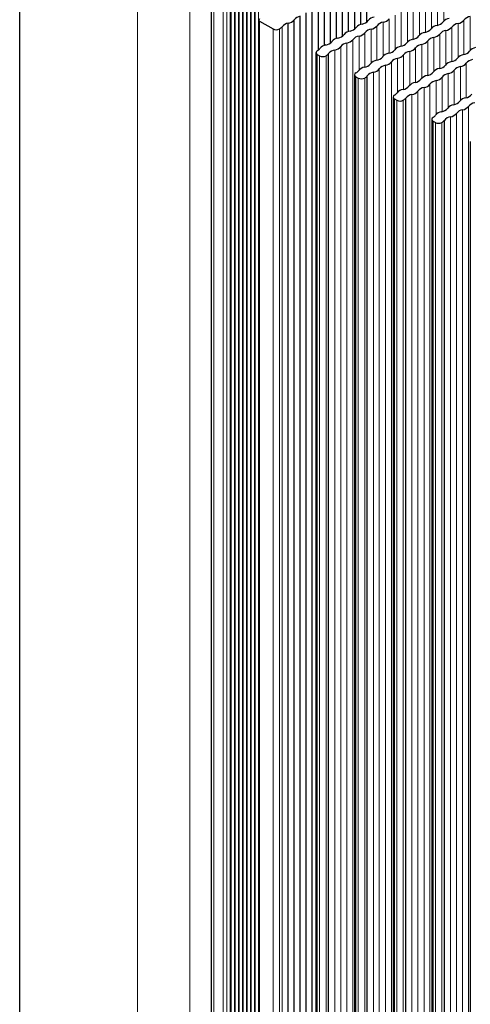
# Paper-space layout 'Blatt4' of a CAD drawing. Header units: millimetres. Extents: x 5 to 418, y 2 to 292.
# Tile 57 of 72: x 234 to 254, y 185 to 228. Entities that reach past the tile are written whole.
import ezdxf

# ---------------------------------------------------------------- set-up
doc = ezdxf.new("R2010")
doc.units = ezdxf.units.MM

psp = doc.layouts.new('Blatt4')

# ---------------------------------------------------------------- linework, layer by layer
at = {"color": 7, "linetype": 'Continuous', "lineweight": 25}
for p, q in [((234.033, 123.544), (234.033, 244.719)), ((248.525, 227.541), (248.525, 229.457)), ((248.785, 227.74), (248.785, 229.607)), ((249.048, 227.843), (249.048, 229.759)), ((242.316, 229.189), (242.316, 149.168)), ((243.695, 149.051), (243.695, 229.072)), ((243.868, 149.15), (243.868, 229.171)), ((244.041, 149.25), (244.041, 229.271)), ((244.214, 149.35), (244.214, 229.371)), ((248.002, 227.239), (248.002, 229.155)), ((248.262, 227.438), (248.262, 229.305)), ((243.35, 148.851), (243.35, 228.872)), ((243.522, 148.951), (243.522, 228.972)), ((247.215, 226.834), (247.215, 228.701)), ((247.479, 226.936), (247.479, 228.853)), ((247.739, 227.136), (247.739, 229.003)), ((246.432, 148.228), (246.432, 228.249)), ((246.692, 148.378), (246.692, 228.399)), ((246.955, 226.634), (246.955, 228.551)), ((244.378, 227.932), (244.378, 147.911)), ((244.413, 227.883), (244.993, 227.548)), ((245.646, 147.774), (245.646, 227.795)), ((245.909, 147.926), (245.909, 227.947)), ((246.169, 148.076), (246.169, 228.097)), ((246.851, 226.523), (246.851, 146.502)), ((247.398, 146.457), (247.398, 226.478)), ((246.909, 226.442), (247.008, 226.384)), ((248.52, 225.56), (248.52, 145.539)), ((248.578, 225.478), (248.677, 225.421)), ((249.067, 145.493), (249.067, 225.514)), ((250.188, 224.597), (250.188, 144.576)), ((250.247, 224.515), (250.346, 224.458)), ((250.736, 144.53), (250.736, 224.551)), ((251.857, 223.633), (251.857, 143.612)), ((251.916, 223.552), (252.015, 223.494)), ((252.405, 143.567), (252.405, 223.588)), ((253.526, 222.67), (253.526, 142.649))]:
    psp.add_line(p, q, dxfattribs=at)
at = {"color": 7, "linetype": 'Continuous', "lineweight": 18}
for p, q in [((239.124, 119.952), (239.124, 242.433)), ((241.387, 150.001), (241.387, 242.433)), ((244.22, 149.463), (244.22, 229.484)), ((244.36, 149.439), (244.36, 229.46)), ((243.529, 149.064), (243.529, 229.085)), ((243.669, 149.04), (243.669, 229.061)), ((243.701, 149.164), (243.701, 229.185)), ((243.842, 149.139), (243.842, 229.16)), ((243.874, 149.264), (243.874, 229.285)), ((244.015, 149.239), (244.015, 229.26)), ((244.047, 149.364), (244.047, 229.385)), ((244.188, 149.339), (244.188, 229.36)), ((251.853, 227.582), (251.853, 229.049)), ((252.108, 227.705), (252.108, 229.196)), ((252.376, 227.884), (252.376, 229.351)), ((242.433, 149.005), (242.433, 229.026)), ((242.829, 148.776), (242.829, 228.797)), ((242.999, 228.797), (242.999, 148.776)), ((243.143, 148.859), (243.143, 228.88)), ((243.183, 148.865), (243.183, 228.886)), ((243.324, 148.84), (243.324, 228.861)), ((243.356, 148.965), (243.356, 228.986)), ((243.497, 148.94), (243.497, 228.961)), ((251.33, 227.28), (251.33, 228.747)), ((251.585, 227.403), (251.585, 228.894)), ((250.538, 226.799), (250.538, 228.29)), ((250.807, 226.978), (250.807, 228.445)), ((251.061, 227.101), (251.061, 228.592)), ((244.413, 227.883), (244.413, 147.862)), ((249.76, 226.374), (249.76, 227.841)), ((250.015, 226.497), (250.015, 227.988)), ((250.283, 226.676), (250.283, 228.143)), ((252.999, 226.317), (252.999, 227.784)), ((253.253, 226.439), (253.253, 227.931)), ((253.522, 226.619), (253.522, 228.086)), ((244.993, 147.527), (244.993, 227.548)), ((245.276, 147.527), (245.276, 227.548)), ((245.385, 147.624), (245.385, 227.645)), ((248.968, 225.893), (248.968, 227.384)), ((249.237, 226.072), (249.237, 227.539)), ((249.491, 226.195), (249.491, 227.686)), ((252.207, 225.835), (252.207, 227.327)), ((252.475, 226.014), (252.475, 227.482)), ((252.73, 226.137), (252.73, 227.629)), ((248.19, 146.914), (248.19, 226.935)), ((248.445, 147.061), (248.445, 227.082)), ((248.714, 225.77), (248.714, 227.237)), ((251.684, 225.533), (251.684, 227.025)), ((251.952, 225.712), (251.952, 227.18)), ((247.667, 146.612), (247.667, 226.633)), ((247.922, 146.759), (247.922, 226.78)), ((250.906, 225.108), (250.906, 226.576)), ((251.16, 225.231), (251.16, 226.723)), ((251.429, 225.41), (251.429, 226.878)), ((246.909, 146.421), (246.909, 226.442)), ((247.008, 146.363), (247.008, 226.384)), ((247.291, 146.363), (247.291, 226.384)), ((250.114, 146.098), (250.114, 226.119)), ((250.382, 224.806), (250.382, 226.274)), ((250.637, 224.929), (250.637, 226.421)), ((253.352, 224.57), (253.352, 226.061)), ((249.336, 145.648), (249.336, 225.669)), ((249.59, 145.796), (249.59, 225.817)), ((249.859, 145.951), (249.859, 225.972)), ((252.829, 224.268), (252.829, 225.759)), ((253.098, 224.447), (253.098, 225.914)), ((248.578, 145.457), (248.578, 225.478)), ((248.677, 145.4), (248.677, 225.421)), ((248.96, 145.4), (248.96, 225.421)), ((252.051, 223.843), (252.051, 225.31)), ((252.306, 223.966), (252.306, 225.457)), ((252.574, 224.145), (252.574, 225.612)), ((251.259, 144.832), (251.259, 224.853)), ((251.528, 144.987), (251.528, 225.008)), ((251.783, 145.134), (251.783, 225.155)), ((250.247, 144.494), (250.247, 224.515)), ((250.346, 144.437), (250.346, 224.458)), ((250.629, 144.437), (250.629, 224.458)), ((251.005, 144.685), (251.005, 224.706)), ((253.197, 144.024), (253.197, 224.045)), ((253.451, 144.171), (253.451, 224.192)), ((251.916, 143.531), (251.916, 223.552)), ((252.015, 143.473), (252.015, 223.494)), ((252.298, 143.473), (252.298, 223.494)), ((252.673, 143.722), (252.673, 223.743)), ((252.928, 143.869), (252.928, 223.89))]:
    psp.add_line(p, q, dxfattribs=at)
at = {"color": 7, "linetype": 'Continuous', "lineweight": 25}
for centre, radius, start, end in [((244.432, 227.932), 0.0524, 110.7834, 249.2166), ((245.712, 227.379), 0.421, 99.1138, 140.8808), ((245.589, 228.196), 0.405, 277.9933, 322.0013), ((246.236, 227.681), 0.421, 99.1138, 140.8808), ((248.908, 227.356), 0.406, 98.3389, 141.6557), ((248.785, 228.173), 0.421, 278.7581, 321.2365), ((249.431, 227.658), 0.406, 98.3389, 141.6557), ((249.821, 227.425), 0.42, 98.3462, 141.6484), ((249.698, 228.242), 0.406, 278.7655, 321.2291), ((252.024, 228.116), 0.421, 278.7581, 321.2365), ((252.67, 227.601), 0.406, 98.3389, 141.6557), ((253.06, 227.368), 0.42, 98.3462, 141.6484), ((252.937, 228.185), 0.406, 278.7655, 321.2291), ((253.583, 227.67), 0.42, 98.3462, 141.6484), ((245.135, 227.821), 0.307, 242.6097, 297.3903), ((245.12, 227.835), 0.327, 298.5938, 324.4351), ((248.385, 227.054), 0.406, 98.3389, 141.6557), ((248.262, 227.871), 0.421, 278.7581, 321.2365), ((248.652, 227.638), 0.406, 278.7655, 321.2291), ((249.298, 227.123), 0.42, 98.3462, 141.6484), ((249.175, 227.94), 0.406, 278.7655, 321.2291), ((251.623, 226.997), 0.406, 98.3389, 141.6557), ((251.501, 227.814), 0.421, 278.7581, 321.2365), ((252.147, 227.299), 0.406, 98.3389, 141.6557), ((251.89, 227.581), 0.406, 278.7655, 321.2291), ((252.536, 227.066), 0.42, 98.3462, 141.6484), ((252.413, 227.883), 0.406, 278.7655, 321.2291), ((247.216, 227.267), 0.421, 278.7581, 321.2365), ((247.862, 226.752), 0.406, 98.3389, 141.6557), ((247.739, 227.569), 0.421, 278.7581, 321.2365), ((248.251, 226.519), 0.42, 98.3462, 141.6484), ((248.128, 227.336), 0.406, 278.7655, 321.2291), ((248.775, 226.821), 0.42, 98.3462, 141.6484), ((250.454, 227.21), 0.421, 278.7581, 321.2365), ((251.1, 226.695), 0.406, 98.3389, 141.6557), ((250.977, 227.512), 0.421, 278.7581, 321.2365), ((251.367, 227.279), 0.406, 278.7655, 321.2291), ((252.013, 226.764), 0.42, 98.3462, 141.6484), ((246.941, 226.524), 0.0878, 109.0331, 248.9214), ((246.776, 226.87), 0.297, 297.3509, 325.3275), ((247.338, 226.45), 0.406, 98.3389, 141.6557), ((247.132, 226.676), 0.332, 298.7027, 323.4072), ((247.728, 226.217), 0.42, 98.3462, 141.6484), ((247.605, 227.034), 0.406, 278.7655, 321.2291), ((250.054, 226.091), 0.406, 98.3389, 141.6557), ((249.931, 226.908), 0.421, 278.7581, 321.2365), ((250.577, 226.393), 0.406, 98.3389, 141.6557), ((250.967, 226.16), 0.42, 98.3462, 141.6484), ((250.844, 226.977), 0.406, 278.7655, 321.2291), ((251.49, 226.462), 0.42, 98.3462, 141.6484), ((253.169, 226.85), 0.421, 278.7581, 321.2365), ((253.816, 226.335), 0.406, 98.3389, 141.6557), ((247.15, 226.657), 0.307, 242.6097, 297.3903), ((249.53, 225.788), 0.406, 98.3389, 141.6557), ((249.408, 226.606), 0.421, 278.7581, 321.2365), ((249.797, 226.373), 0.406, 278.7655, 321.2291), ((250.443, 225.858), 0.42, 98.3462, 141.6484), ((250.32, 226.675), 0.406, 278.7655, 321.2291), ((252.769, 225.731), 0.406, 98.3389, 141.6557), ((252.646, 226.548), 0.421, 278.7581, 321.2365), ((253.292, 226.033), 0.406, 98.3389, 141.6557), ((253.036, 226.316), 0.406, 278.7655, 321.2291), ((253.682, 225.801), 0.42, 98.3462, 141.6484), ((248.61, 225.56), 0.0878, 109.0331, 248.9214), ((248.445, 225.907), 0.297, 297.3509, 325.3275), ((249.007, 225.486), 0.406, 98.3389, 141.6557), ((248.884, 226.303), 0.421, 278.7581, 321.2365), ((249.397, 225.254), 0.42, 98.3462, 141.6484), ((249.274, 226.071), 0.406, 278.7655, 321.2291), ((249.92, 225.556), 0.42, 98.3462, 141.6484), ((251.6, 225.944), 0.421, 278.7581, 321.2365), ((252.246, 225.429), 0.406, 98.3389, 141.6557), ((252.123, 226.246), 0.421, 278.7581, 321.2365), ((252.512, 226.014), 0.406, 278.7655, 321.2291), ((253.159, 225.499), 0.42, 98.3462, 141.6484), ((248.819, 225.694), 0.307, 242.6097, 297.3903), ((248.801, 225.712), 0.332, 298.7027, 323.4072), ((251.199, 224.825), 0.406, 98.3389, 141.6557), ((251.076, 225.642), 0.421, 278.7581, 321.2365), ((251.722, 225.127), 0.406, 98.3389, 141.6557), ((252.112, 224.894), 0.42, 98.3462, 141.6484), ((251.989, 225.712), 0.406, 278.7655, 321.2291), ((252.635, 225.197), 0.42, 98.3462, 141.6484), ((250.113, 224.944), 0.297, 297.3509, 325.3275), ((250.676, 224.523), 0.406, 98.3389, 141.6557), ((250.553, 225.34), 0.421, 278.7581, 321.2365), ((250.943, 225.107), 0.406, 278.7655, 321.2291), ((251.589, 224.592), 0.42, 98.3462, 141.6484), ((251.466, 225.409), 0.406, 278.7655, 321.2291), ((250.279, 224.597), 0.0878, 109.0331, 248.9214), ((250.487, 224.731), 0.307, 242.6097, 297.3903), ((250.469, 224.749), 0.332, 298.7027, 323.4072), ((251.066, 224.29), 0.42, 98.3462, 141.6484), ((252.745, 224.679), 0.421, 278.7581, 321.2365), ((253.391, 224.164), 0.406, 98.3389, 141.6557), ((253.268, 224.981), 0.421, 278.7581, 321.2365), ((253.781, 223.931), 0.42, 98.3462, 141.6484), ((252.345, 223.56), 0.406, 98.3389, 141.6557), ((252.222, 224.377), 0.421, 278.7581, 321.2365), ((252.868, 223.862), 0.406, 98.3389, 141.6557), ((253.258, 223.629), 0.42, 98.3462, 141.6484), ((253.135, 224.446), 0.406, 278.7655, 321.2291), ((251.947, 223.633), 0.0878, 109.0331, 248.9214), ((251.782, 223.98), 0.297, 297.3509, 325.3275), ((252.156, 223.767), 0.307, 242.6097, 297.3903), ((252.138, 223.786), 0.332, 298.7027, 323.4072), ((252.734, 223.327), 0.42, 98.3462, 141.6484), ((252.611, 224.144), 0.406, 278.7655, 321.2291)]:
    psp.add_arc(centre, radius, start, end, dxfattribs=at)

doc.saveas('drawing.dxf')
